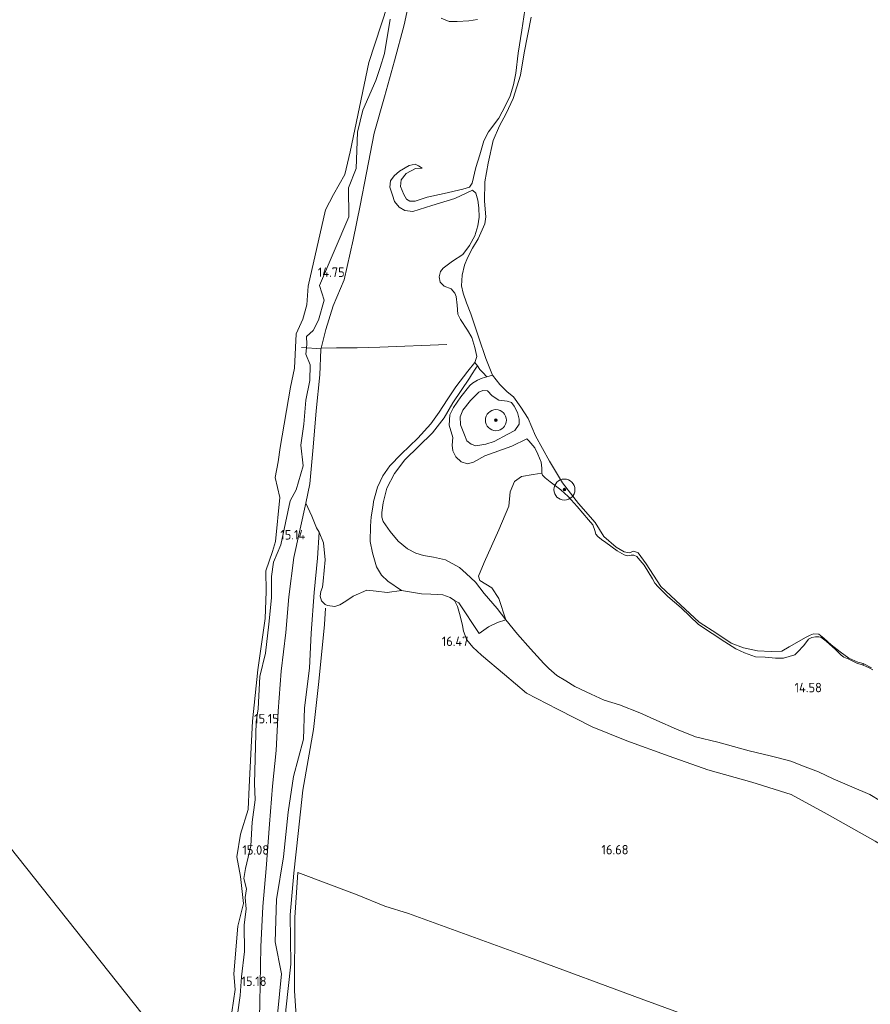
# Model space of a CAD drawing. Extents: x 196936 to 200438, y 361224 to 364196.
# Tile 226 of 256: x 198200 to 198363, y 363610 to 363797. Entities that reach past the tile are written whole.
import ezdxf
from ezdxf.enums import TextEntityAlignment as Align

# ---------------------------------------------------------------- set-up
doc = ezdxf.new("R2010")
doc.units = 0
for name, color, linetype, lineweight in [('B-ME-GR-BOOM-S', 90, 'Continuous', 25), ('B-ME-GR-GRAS-GV', 60, 'Continuous', 13), ('B-ME-GW-GROND_ZAND-GV', 7, 'Continuous', 18), ('B-ME-GW-TALUD_KRUIN-G', 90, 'Continuous', 18), ('B-ME-GW-TALUD_TEEN-G', 90, 'Continuous', 18), ('B-ME-IE-TERREINAFSCHEIDING_KUNSTMATIG_HEKWERK-G', 20, 'IE-TERREINAFSCHEIDING-KUNSTMATIG', 18), ('B-ME-OB-OEVERVOORZIENING-G', 7, 'Continuous', 18), ('B-ME-OG-HOOGTELIJN-G', 7, 'Continuous', 18), ('B-ME-OG-HOOGTEPUNT-S', 7, 'Continuous', 25), ('B-ME-OG-TERREIN_GROEN-GV', 7, 'Continuous', 18), ('B-ME-OG-WATER_POEL-GV', 7, 'Continuous', 18), ('B-ME-OG-WATER_RIVIER-GV', 130, 'Continuous', 18)]:
    doc.layers.add(name, color=color, linetype=linetype, lineweight=lineweight)
doc.styles.add('NLCS-ISO-ANNOTATIVE-T18', font='NLCS-ISO.ttf', dxfattribs={"height": 1.8})
doc.linetypes.add('IE-TERREINAFSCHEIDING-KUNSTMATIG', pattern='A,4,[82,NLCS.SHX,S=0.75,R=90,X=0,Y=0],4,-2', length=10)

# ---------------------------------------------------------------- blocks, each defined once
blk = doc.blocks.new('SAL-HOOGTELABEL-SO')
at = {"color": 0, "linetype": 'ByBlock', "lineweight": -2, "style": 'NLCS-ISO-ANNOTATIVE-T18'}
blk.add_attdef('HOOGTE', text='', height=1.8, dxfattribs=at).set_placement((2.79, 0), align=Align.RIGHT)
blk = doc.blocks.new('SGR-BOOM_01-SO')
at = {"linetype": 'ByBlock', "lineweight": 18}
h = blk.add_hatch(color=0, dxfattribs=at)
h.dxf.hatch_style = 1
edge = h.paths.add_edge_path()
edge.add_arc((0, 0), 0.25, 0, 360)
at = {"color": 0, "linetype": 'ByBlock', "lineweight": 18}
for radius in [2, 0.25]:
    blk.add_circle((0, 0), radius, dxfattribs=at)

msp = doc.modelspace()

# ---------------------------------------------------------------- linework, layer by layer
at = {"layer": 'B-ME-GR-GRAS-GV'}
for points in [[(198275.249, 363803.452, 14.792), (198273.693, 363796.324, 14.92), (198271.895, 363789.446, 14.839), (198269.996, 363782.632, 15.016), (198267.985, 363775.698, 14.918), (198266.523, 363768.18, 14.961), (198265.353, 363761.901, 15.132), (198264.009, 363755.364, 14.985), (198262.318, 363747.791, 14.93), (198260.179, 363742.86, 14.876), (198258.821, 363738.292, 15.045), (198257.9312, 363734.7367, 15.1852), (198257.086, 363734.701, 15.27), (198255.1157, 363734.8482, 15.1956), (198255.182, 363735.544, 15.205), (198255.145, 363736.998, 15.213), (198256.404, 363738.163, 15.167), (198257.411, 363740.071, 15.078), (198258.481, 363743.936, 14.857), (198257.608, 363746.689, 14.809), (198263.202, 363759.778, 15.089), (198263.147, 363765.326, 14.933), (198264.591, 363768.951, 14.943), (198264.686, 363772.412, 14.767), (198264.825, 363775.875, 14.855), (198265.825, 363780.053, 14.974), (198268.356, 363785.761, 14.826), (198269.12, 363788.192, 14.83), (198269.947, 363790.882, 15.258), (198271.029, 363797.409, 15.06)], [(198240.909, 363608.315, 14.214), (198241.526, 363612.627, 14.214), (198241.298, 363615.633, 14.214), (198242.005, 363624.744, 14.214), (198243.138, 363629.032, 14.214), (198242.521, 363634.18, 14.214), (198241.853, 363637.894, 14.214), (198242.575, 363642.236, 14.214), (198244.033, 363646.955, 14.214), (198244.171, 363651.218, 14.214), (198244.847, 363663.739, 14.214), (198245.866, 363673.543, 14.214), (198246.532, 363678.415, 14.214), (198247.225, 363683.286, 14.214), (198247.464, 363688.438, 14.214), (198247.363, 363692.4, 14.214), (198248.619, 363696.044, 14.214), (198249.188, 363697.959, 14.214), (198250.047, 363706.319, 14.214), (198249.148, 363710.123, 14.214), (198249.718, 363713.142, 14.214), (198250.074, 363715.83, 14.214), (198252.086, 363727.357, 14.214), (198252.851, 363730.937, 14.214), (198253.171, 363737.489, 14.214), (198254.403, 363740.295, 14.214), (198255.21, 363743.023, 14.214), (198255.43, 363746.587, 14.214), (198258.762, 363761.109, 14.214), (198260.238, 363764.056, 14.214), (198262.393, 363767.848, 14.214), (198263.425, 363772.125, 14.214), (198266.979, 363789.129, 14.214), (198270.52, 363799.986, 14.214)], [(198271.029, 363797.409, 15.06), (198269.947, 363790.882, 15.258), (198269.12, 363788.192, 14.83), (198268.356, 363785.761, 14.826), (198265.825, 363780.053, 14.974), (198264.825, 363775.875, 14.855), (198264.686, 363772.412, 14.767), (198264.591, 363768.951, 14.943), (198263.147, 363765.326, 14.933), (198263.202, 363759.778, 15.089), (198257.608, 363746.689, 14.809), (198258.481, 363743.936, 14.857), (198257.411, 363740.071, 15.078), (198256.404, 363738.163, 15.167), (198255.145, 363736.998, 15.213), (198255.182, 363735.544, 15.205), (198255.1157, 363734.8482, 15.1956), (198254.999, 363733.624, 15.179), (198255.802, 363731.593, 15.284), (198255.766, 363728.592, 15.111), (198255.02, 363724.84, 15.06), (198254.622, 363720.296, 15.186), (198254.047, 363716.319, 15.216), (198254.502, 363712.373, 15.232), (198253.153, 363707.794, 15.277), (198252.029, 363705.683, 15.248), (198250.203, 363697.298, 15.001), (198248.839, 363694.028, 14.806), (198248.435, 363691.307, 14.853), (198248.453, 363687.22, 14.914), (198247.964, 363682.204, 14.933), (198247.278, 363676.694, 14.923), (198246.247, 363672.232, 14.911), (198245.903, 363666.117, 14.909), (198245.531, 363663.633, 14.921), (198245.223, 363651.869, 15.124), (198245.343, 363648.784, 15.151), (198244.746, 363644.523, 14.998), (198244.526, 363639.981, 15.135), (198243.466, 363635.717, 15.038), (198243.185, 363633.778, 15.091), (198243.716, 363631.842, 15.16), (198243.453, 363630.19, 15.097), (198243.649, 363628.027, 15.186), (198243.237, 363624.898, 15.105), (198243.33, 363619.875, 15.078), (198242.724, 363615.069, 14.897), (198242.489, 363611.486, 14.798), (198241.997, 363607.9, 14.683)], [(198241.997, 363607.9, 14.683), (198242.489, 363611.486, 14.798), (198242.724, 363615.069, 14.897), (198243.33, 363619.875, 15.078), (198243.237, 363624.898, 15.105), (198243.649, 363628.027, 15.186), (198243.453, 363630.19, 15.097), (198243.716, 363631.842, 15.16), (198243.185, 363633.778, 15.091), (198243.466, 363635.717, 15.038), (198244.526, 363639.981, 15.135), (198244.746, 363644.523, 14.998), (198245.343, 363648.784, 15.151), (198245.223, 363651.869, 15.124), (198245.531, 363663.633, 14.921), (198245.903, 363666.117, 14.909), (198246.247, 363672.232, 14.911), (198247.278, 363676.694, 14.923), (198247.964, 363682.204, 14.933), (198248.453, 363687.22, 14.914), (198248.435, 363691.307, 14.853), (198248.839, 363694.028, 14.806), (198250.203, 363697.298, 15.001), (198252.029, 363705.683, 15.248), (198253.153, 363707.794, 15.277), (198254.502, 363712.373, 15.232), (198254.047, 363716.319, 15.216), (198254.622, 363720.296, 15.186), (198255.02, 363724.84, 15.06), (198255.766, 363728.592, 15.111), (198255.802, 363731.593, 15.284), (198254.999, 363733.624, 15.179), (198255.1157, 363734.8482, 15.1956), (198257.086, 363734.701, 15.27), (198257.9312, 363734.7367, 15.1852), (198257.869, 363734.488, 15.195), (198257.642, 363729.667, 15.196), (198256.974, 363722.858, 15.081), (198256.37, 363715.932, 15.159), (198255.784, 363708.917, 15.21), (198254.9788, 363705.2749, 15.23), (198252.686, 363694.905, 15.287), (198251.775, 363687.451, 15.303), (198251.151, 363680.601, 15.343), (198250.296, 363673.24, 15.417), (198249.742, 363665.683, 15.472), (198249.333, 363658.16, 15.591), (198248.667, 363651.393, 15.62), (198248.065, 363644.167, 15.615), (198247.43, 363635.722, 15.657), (198246.828, 363628.457, 15.634), (198246.42, 363620.791, 15.609), (198246.226, 363610.142, 15.62), (198246.048, 363601.874, 15.609)], [(198364.559, 363648.485, 15.018), (198362.428, 363649.765, 14.992), (198358.998, 363651.27, 14.992), (198355.424, 363652.792, 14.992), (198352.631, 363654.075, 14.936), (198350.094, 363655.035, 14.93), (198347.389, 363656.124, 14.879), (198344.746, 363656.801, 14.837), (198343.465, 363657.172, 14.863), (198339.451, 363658.083, 14.837), (198333.505, 363659.773, 14.868), (198329.241, 363660.75, 14.879), (198325.585, 363662.209, 14.868), (198321.842, 363663.861, 14.848), (198318.631, 363665.341, 14.91), (198314.725, 363666.865, 14.967), (198311.849, 363667.753, 14.951), (198309.33, 363668.858, 14.92), (198306.263, 363670.32, 14.946), (198304.551, 363671.404, 14.946), (198302.829, 363672.415, 14.894), (198301.296, 363673.772, 14.894), (198300.341, 363674.73, 14.899), (198297.759, 363677.497, 14.77), (198295.289, 363680.288, 14.806), (198293.11, 363683.045, 14.863), (198291.737, 363687.132, 14.925), (198290.416, 363689.138, 14.79), (198288.133, 363690.516, 14.967), (198287.862, 363691.363, 15.009), (198288.982, 363693.972, 14.801), (198291.781, 363700.163, 14.863), (198293.644, 363704.685, 14.853), (198293.887, 363707.397, 14.873), (198294.711, 363709.375, 14.946), (198296.082, 363710.326, 14.915), (198298.278, 363710.735, 14.78), (198299.936, 363710.954, 14.616), (198300.079, 363710.606, 14.606), (198300.568, 363710.07, 14.626), (198301.549, 363709.33, 14.59), (198303.541, 363707.809, 14.59), (198304.938, 363706.542, 14.523), (198306.662, 363704.611, 14.513), (198308.866, 363702.072, 14.399), (198309.635, 363701.099, 14.471), (198310.025, 363700.023, 14.461), (198310.238, 363699.336, 14.43), (198310.591, 363698.89, 14.414), (198311.338, 363698.361, 14.42), (198312.118, 363697.791, 14.42), (198314.32, 363696.172, 14.43), (198315.663, 363695.39, 14.425), (198316.235, 363695.249, 14.425), (198316.987, 363695.382, 14.425), (198317.463, 363695.363, 14.445), (198318.018, 363695.077, 14.445), (198318.274, 363694.753, 14.44), (198319.445, 363693.438, 14.43), (198321.019, 363690.863, 14.43), (198321.507, 363689.996, 14.414), (198322.124, 363689.299, 14.42), (198323.969, 363687.464, 14.425), (198326.515, 363685.326, 14.487), (198329.822, 363682.143, 14.409), (198332.378, 363680.409, 14.43), (198334.806, 363678.837, 14.492), (198336.897, 363677.525, 14.461), (198338.571, 363676.74, 14.44), (198340.657, 363676.018, 14.394), (198342.521, 363675.91, 14.42), (198344.489, 363675.753, 14.43), (198345.958, 363675.729, 14.466), (198348.133, 363676.394, 14.476), (198348.668, 363676.883, 14.476), (198349.886, 363678.175, 14.456), (198350.725, 363679.365, 14.456), (198351.388, 363679.692, 14.456), (198352.099, 363679.792, 14.425), (198352.729, 363679.829, 14.425), (198353.083, 363679.714, 14.435), (198354.136, 363678.965, 14.425), (198355.903, 363677.397, 14.44), (198356.954, 363676.318, 14.492), (198357.5, 363675.959, 14.487), (198358.41, 363675.558, 14.507), (198359.939, 363674.791, 14.544), (198361.179, 363674.388, 14.549), (198362.298, 363673.889, 14.58), (198362.99, 363673.514, 14.611)], [(198246.048, 363601.874, 15.609), (198246.226, 363610.142, 15.62), (198246.42, 363620.791, 15.609), (198246.828, 363628.457, 15.634), (198247.43, 363635.722, 15.657), (198248.065, 363644.167, 15.615), (198248.667, 363651.393, 15.62), (198249.333, 363658.16, 15.591), (198249.742, 363665.683, 15.472), (198250.296, 363673.24, 15.417), (198251.151, 363680.601, 15.343), (198251.775, 363687.451, 15.303), (198252.686, 363694.905, 15.287), (198254.9788, 363705.2749, 15.23), (198256.102, 363702.807, 15.604), (198256.992, 363700.541, 15.81), (198257.53, 363699.761, 15.937), (198257.223, 363694.777, 16.171), (198256.564, 363688.237, 16.176), (198256, 363680.535, 16.123), (198255.704, 363673.813, 16.221), (198254.76, 363666.265, 16.261), (198254.539, 363660.313, 16.334), (198252.651, 363653.226, 16.234), (198251.604, 363646.428, 16.216), (198250.717, 363637.933, 16.147), (198249.389, 363629.766, 16.05), (198249.152, 363621.744, 16.085), (198250.341, 363615.64, 16.321), (198249.61, 363607.921, 16.204)], [(198249.61, 363607.921, 16.204), (198250.341, 363615.64, 16.321), (198249.152, 363621.744, 16.085), (198249.389, 363629.766, 16.05), (198250.717, 363637.933, 16.147), (198251.604, 363646.428, 16.216), (198252.651, 363653.226, 16.234), (198254.539, 363660.313, 16.334), (198254.76, 363666.265, 16.261), (198255.704, 363673.813, 16.221), (198256, 363680.535, 16.123), (198256.564, 363688.237, 16.176), (198257.223, 363694.777, 16.171), (198257.53, 363699.761, 15.937), (198258.365, 363697.714, 16.034), (198258.654, 363694.495, 16.075), (198258.321, 363690.386, 16.096), (198258.152, 363689.258, 16.101), (198257.871, 363688.439, 16.101), (198257.728, 363687.53, 16.101), (198257.958, 363686.651, 16.101), (198258.653, 363685.94, 16.101), (198259.109, 363685.781, 16.101), (198260.535, 363685.571, 16.101), (198261.464, 363685.907, 16.101), (198262.621, 363686.623, 16.101), (198264.024, 363687.533, 16.101), (198266.639, 363688.671, 16.268), (198268.36, 363688.507, 16.247), (198270.512, 363688.218, 16.237), (198273.2, 363688.651, 16.207), (198277.021, 363687.982, 16.119), (198278.821, 363687.956, 16.083), (198280.063, 363687.884, 16.042), (198281.12, 363687.797, 16.026), (198282.497, 363687.305, 15.974), (198283.308, 363686.695, 16), (198283.874, 363685.562, 16), (198284.405, 363683.807, 16.16), (198284.813, 363681.957, 16.305), (198285.017, 363680.866, 16.388), (198285.637, 363679.249, 16.414), (198286.831, 363677.821, 16.501), (198288.481, 363676.334, 16.493), (198292.816, 363672.635, 16.502), (198297.015, 363669.098, 16.73), (198302.918, 363666.05, 16.655), (198309.527, 363662.692, 16.685), (198316.149, 363660.02, 16.64), (198324.231, 363657.06, 16.616), (198331.571, 363654.482, 16.667), (198339.935, 363652.147, 16.475), (198347.423, 363649.771, 16.574), (198354.289, 363646.072, 16.517), (198363.439, 363640.909, 16.646)], [(198363.439, 363640.909, 16.646), (198354.289, 363646.072, 16.517), (198347.423, 363649.771, 16.574), (198339.935, 363652.147, 16.475), (198331.571, 363654.482, 16.667), (198324.231, 363657.06, 16.616), (198316.149, 363660.02, 16.64), (198309.527, 363662.692, 16.685), (198302.918, 363666.05, 16.655), (198297.015, 363669.098, 16.73), (198292.816, 363672.635, 16.502), (198288.481, 363676.334, 16.493), (198286.831, 363677.821, 16.501), (198285.637, 363679.249, 16.414), (198285.017, 363680.866, 16.388), (198284.813, 363681.957, 16.305), (198284.405, 363683.807, 16.16), (198283.874, 363685.562, 16), (198283.308, 363686.695, 16), (198284.151, 363686.3, 15.74), (198287.983, 363680.444, 15.688), (198289.762, 363681.717, 15.23), (198291.489, 363682.552, 15.012), (198293.11, 363683.045, 14.863), (198295.289, 363680.288, 14.806), (198297.759, 363677.497, 14.77), (198300.341, 363674.73, 14.899), (198301.296, 363673.772, 14.894), (198302.829, 363672.415, 14.894), (198304.551, 363671.404, 14.946), (198306.263, 363670.32, 14.946), (198309.33, 363668.858, 14.92), (198311.849, 363667.753, 14.951), (198314.725, 363666.865, 14.967), (198318.631, 363665.341, 14.91), (198321.842, 363663.861, 14.848), (198325.585, 363662.209, 14.868), (198329.241, 363660.75, 14.879), (198333.505, 363659.773, 14.868), (198339.451, 363658.083, 14.837), (198343.465, 363657.172, 14.863), (198344.746, 363656.801, 14.837), (198347.389, 363656.124, 14.879), (198350.094, 363655.035, 14.93), (198352.631, 363654.075, 14.936), (198355.424, 363652.792, 14.992), (198358.998, 363651.27, 14.992), (198362.428, 363649.765, 14.992), (198364.559, 363648.485, 15.018)], [(198253.726, 363599.1, 16.54), (198252.804, 363612.433, 16.584), (198252.918, 363626.36, 16.555), (198253.478, 363634.962, 16.411), (198264.745, 363630.696, 16.486), (198270.019, 363628.534, 16.594), (198274.519, 363627.106, 16.681), (198282.919, 363624.055, 16.762), (198297.577, 363618.78, 16.881), (198318.844, 363610.869, 17.016), (198335.023, 363604.966, 17.076)], [(198335.023, 363604.966, 17.076), (198318.844, 363610.869, 17.016), (198297.577, 363618.78, 16.881), (198282.919, 363624.055, 16.762), (198274.519, 363627.106, 16.681), (198270.019, 363628.534, 16.594), (198264.745, 363630.696, 16.486), (198253.478, 363634.962, 16.411), (198252.918, 363626.36, 16.555), (198252.804, 363612.433, 16.584), (198253.726, 363599.1, 16.54)]]:
    msp.add_polyline3d(points, dxfattribs=at)
for points in [[(198291.953, 363727.873, 14.4), (198293.332, 363726.477, 14.4), (198294.528, 363725.488, 14.4), (198295.921, 363723.551, 14.4), (198297.364, 363721.376, 14.4), (198298.749, 363718.051, 14.4), (198301.428, 363713.263, 14.4), (198303.875, 363709.119, 14.4), (198306.966, 363705.208, 14.4), (198310.092, 363701.602, 14.4), (198311.786, 363698.935, 14.4), (198314.092, 363696.891, 14.4), (198315.61, 363696.019, 14.4), (198316.591, 363695.827, 14.4), (198317.472, 363696.11, 14.4), (198318.283, 363695.783, 14.4), (198319.81, 363693.676, 14.4), (198322.628, 363689.411, 14.4), (198326.381, 363685.886, 14.4), (198329.933, 363682.616, 14.4), (198333.305, 363680.447, 14.4), (198336.019, 363678.586, 14.4), (198338.383, 363677.692, 14.4), (198341.019, 363677.152, 14.4), (198343.625, 363677.001, 14.4), (198345.639, 363677.074, 14.4), (198347.049, 363677.912, 14.4), (198350.275, 363679.772, 14.4), (198351.09, 363680.139, 14.4), (198351.734, 363680.372, 14.4), (198352.732, 363680.333, 14.4), (198353.641, 363679.532, 14.4), (198355.039, 363678.288, 14.4), (198356.808, 363676.924, 14.4), (198358.442, 363675.73, 14.4), (198360.13, 363674.992, 14.4), (198361.178, 363674.715, 14.4), (198361.179, 363674.388, 14.549), (198359.939, 363674.791, 14.544), (198358.41, 363675.558, 14.507), (198357.5, 363675.959, 14.487), (198356.954, 363676.318, 14.492), (198355.903, 363677.397, 14.44), (198354.136, 363678.965, 14.425), (198353.083, 363679.714, 14.435), (198352.729, 363679.829, 14.425), (198352.099, 363679.792, 14.425), (198351.388, 363679.692, 14.456), (198350.725, 363679.365, 14.456), (198349.886, 363678.175, 14.456), (198348.668, 363676.883, 14.476), (198348.133, 363676.394, 14.476), (198345.958, 363675.729, 14.466), (198344.489, 363675.753, 14.43), (198342.521, 363675.91, 14.42), (198340.657, 363676.018, 14.394), (198338.571, 363676.74, 14.44), (198336.897, 363677.525, 14.461), (198334.806, 363678.837, 14.492), (198332.378, 363680.409, 14.43), (198329.822, 363682.143, 14.409), (198326.515, 363685.326, 14.487), (198323.969, 363687.464, 14.425), (198322.124, 363689.299, 14.42), (198321.507, 363689.996, 14.414), (198321.019, 363690.863, 14.43), (198319.445, 363693.438, 14.43), (198318.274, 363694.753, 14.44), (198318.018, 363695.077, 14.445), (198317.463, 363695.363, 14.445), (198316.987, 363695.382, 14.425), (198316.235, 363695.249, 14.425), (198315.663, 363695.39, 14.425), (198314.32, 363696.172, 14.43), (198312.118, 363697.791, 14.42), (198311.338, 363698.361, 14.42), (198310.591, 363698.89, 14.414), (198310.238, 363699.336, 14.43), (198310.025, 363700.023, 14.461), (198309.635, 363701.099, 14.471), (198308.866, 363702.072, 14.399), (198306.662, 363704.611, 14.513), (198304.938, 363706.542, 14.523), (198303.541, 363707.809, 14.59), (198301.549, 363709.33, 14.59), (198300.568, 363710.07, 14.626), (198300.079, 363710.606, 14.606), (198299.936, 363710.954, 14.616), (198299.974, 363711.906, 14.492), (198299.852, 363713.061, 14.497), (198299.182, 363714.574, 14.518), (198298.593, 363715.82, 14.513), (198297.495, 363717.126, 14.554), (198297.061, 363717.508, 14.585), (198294.212, 363716.113, 14.734), (198289.069, 363714.287, 14.755), (198286.94, 363713.065, 14.75), (198285.8, 363712.757, 14.745), (198284.592, 363713.119, 14.709), (198283.565, 363714.085, 14.703), (198282.998, 363715.219, 14.667), (198282.867, 363716.301, 14.75), (198282.965, 363717.761, 14.734), (198282.317, 363720.081, 14.693), (198282.401, 363722.057, 14.636), (198283.152, 363723.441, 14.6), (198284.536, 363725.523, 14.497), (198286.219, 363727.643, 14.492), (198286.713, 363728.078, 14.496), (198287.669, 363728.702, 14.486), (198288.559, 363729.076, 14.486), (198289.5, 363729.301, 14.466), (198290.542, 363729.658, 14.4)], [(198286.46, 363716.506, 15.432), (198287.378, 363716.177, 15.375), (198289.292, 363716.505, 15.349), (198290.893, 363716.98, 15.308), (198293.483, 363718.369, 15.277), (198294.779, 363719.063, 15.22), (198295.625, 363720.325, 15.168), (198295.623, 363721.245, 15.256), (198295.332, 363722.53, 15.272), (198294.701, 363723.744, 15.277), (198294.157, 363724.433, 15.256), (198293.375, 363724.672, 15.267), (198291.778, 363724.859, 15.318), (198290.516, 363725.705, 15.38), (198289.594, 363726.623, 15.36), (198288.723, 363726.725, 15.287), (198287.946, 363726.374, 15.236), (198286.331, 363724.834, 15.308), (198284.9, 363722.979, 15.267), (198284.384, 363721.715, 15.236), (198284.464, 363720.197, 15.261), (198285.195, 363718.272, 15.334), (198285.648, 363717.116, 15.422)], [(198289.292, 363716.505, 15.349), (198287.378, 363716.177, 15.375), (198286.46, 363716.506, 15.432), (198285.648, 363717.116, 15.422), (198285.195, 363718.272, 15.334), (198284.464, 363720.197, 15.261), (198284.384, 363721.715, 15.236), (198284.9, 363722.979, 15.267), (198286.331, 363724.834, 15.308), (198287.946, 363726.374, 15.236), (198288.723, 363726.725, 15.287), (198289.594, 363726.623, 15.36), (198290.516, 363725.705, 15.38), (198291.778, 363724.859, 15.318), (198293.375, 363724.672, 15.267), (198294.157, 363724.433, 15.256), (198294.701, 363723.744, 15.277), (198295.332, 363722.53, 15.272), (198295.623, 363721.245, 15.256), (198295.625, 363720.325, 15.168), (198294.779, 363719.063, 15.22), (198293.483, 363718.369, 15.277), (198290.893, 363716.98, 15.308)]]:
    msp.add_polyline3d(points, close=True, dxfattribs=at)
at = {"layer": 'B-ME-GW-GROND_ZAND-GV'}
for points in [[(198296.904, 363800.369, 14.704), (198296.132, 363795.346, 14.75), (198295.468, 363790.936, 14.704), (198294.986, 363787.13, 14.735), (198294.577, 363784.897, 14.729), (198293.927, 363782.803, 14.688), (198293.053, 363780.992, 14.642), (198291.74, 363778.571, 14.698), (198289.812, 363775.927, 14.719), (198288.882, 363774.27, 14.766), (198288.164, 363771.596, 14.797), (198287.367, 363769.187, 14.822), (198286.688, 363766.214, 14.848), (198286.191, 363765.426, 14.946), (198284.93, 363765.022, 15.008), (198281.342, 363764.228, 15.22), (198278.094, 363763.504, 15.437), (198275.798, 363762.743, 15.665), (198274.805, 363762.749, 15.711), (198274.154, 363763.156, 15.706), (198273.667, 363764.023, 15.758), (198273.038, 363765.568, 15.706), (198273.151, 363766.842, 15.649), (198274.134, 363768.014, 15.685), (198275.867, 363768.989, 15.618), (198277.126, 363769.062, 15.561), (198276.443, 363769.51, 15.396), (198275.815, 363769.804, 15.297), (198274.684, 363769.569, 15.199), (198272.83, 363768.498, 15.179), (198271.799, 363767.552, 15.142), (198271.1, 363766.604, 15.091), (198270.996, 363765.402, 15.096), (198271.519, 363763.906, 15.148), (198271.892, 363762.685, 15.106), (198272.757, 363761.591, 15.06), (198273.826, 363760.987, 14.951), (198275.35, 363760.809, 14.838), (198279.013, 363761.925, 14.745), (198283.403, 363763.287, 14.817), (198286.712, 363764.85, 14.843), (198287.346, 363764.298, 14.874), (198287.742, 363762.964, 14.848), (198287.935, 363761.47, 14.667), (198287.989, 363759.734, 14.559), (198287.753, 363758.033, 14.559), (198287.169, 363756.188, 14.621), (198286.142, 363754.322, 14.698), (198284.873, 363752.595, 14.833), (198282.92, 363751.315, 14.864), (198281.145, 363749.978, 14.9), (198280.665, 363749.335, 14.853), (198280.401, 363748.336, 14.827), (198280.613, 363747.318, 14.822), (198281.375, 363746.603, 14.796), (198282.671, 363746.047, 14.848), (198283.353, 363745.268, 14.786), (198283.607, 363744.613, 14.688), (198283.815, 363742.933, 14.569), (198283.95, 363741.262, 14.636), (198284.453, 363740.21, 14.688), (198285.796, 363738.177, 14.703), (198286.628, 363736.792, 14.616), (198287.181, 363734.925, 14.569), (198287.567, 363733.187, 14.59), (198287.213, 363732.051, 14.667), (198285.88, 363730.405, 14.724), (198283.578, 363727.4, 14.89), (198281.926, 363724.909, 15.024), (198280.403, 363722.585, 15.024), (198278.816, 363720.343, 15.055), (198276.331, 363717.655, 15.034), (198273.141, 363714.607, 15.2), (198271.006, 363712.392, 15.231), (198269.639, 363710.455, 15.293), (198268.65, 363708.29, 15.375), (198267.891, 363705.583, 15.448), (198267.825, 363704.85, 15.452), (198267.457, 363702.649, 15.514), (198267.285, 363700.866, 15.571), (198267.235, 363697.929, 15.669), (198267.683, 363695.779, 15.793), (198268.442, 363693.152, 15.938), (198269.434, 363691.564, 16.062), (198270.589, 363690.436, 16.103), (198273.2, 363688.651, 16.207), (198270.512, 363688.218, 16.237), (198268.36, 363688.507, 16.247), (198266.639, 363688.671, 16.268), (198264.024, 363687.533, 16.101), (198262.621, 363686.623, 16.101), (198261.464, 363685.907, 16.101), (198260.535, 363685.571, 16.101), (198259.109, 363685.781, 16.101), (198258.653, 363685.94, 16.101), (198257.958, 363686.651, 16.101), (198257.728, 363687.53, 16.101), (198257.871, 363688.439, 16.101), (198258.152, 363689.258, 16.101), (198258.321, 363690.386, 16.096), (198258.654, 363694.495, 16.075), (198258.365, 363697.714, 16.034), (198257.53, 363699.761, 15.937), (198256.992, 363700.541, 15.81), (198256.102, 363702.807, 15.604), (198254.9788, 363705.2749, 15.23), (198255.784, 363708.917, 15.21), (198256.37, 363715.932, 15.159), (198256.974, 363722.858, 15.081), (198257.642, 363729.667, 15.196), (198257.869, 363734.488, 15.195), (198257.9312, 363734.7367, 15.1852), (198258.821, 363738.292, 15.045), (198260.179, 363742.86, 14.876), (198262.318, 363747.791, 14.93), (198264.009, 363755.364, 14.985), (198265.353, 363761.901, 15.132), (198266.523, 363768.18, 14.961), (198267.985, 363775.698, 14.918), (198269.996, 363782.632, 15.016), (198271.895, 363789.446, 14.839), (198273.693, 363796.324, 14.92), (198275.249, 363803.452, 14.792)], [(198297.899, 363797.81, 14.4), (198296.584, 363790.975, 14.4), (198295.865, 363786.718, 14.4), (198294.499, 363782.28, 14.4), (198293.175, 363779.455, 14.4), (198291.87, 363777.107, 14.4), (198290.7, 363774.338, 14.4), (198289.714, 363770.002, 14.4), (198289.112, 363766.43, 14.4), (198289.05, 363762.759, 14.4), (198289.29, 363759.788, 14.4), (198289.097, 363758.449, 14.4), (198287.846, 363755.616, 14.4), (198286.754, 363753.831, 14.4), (198285.799, 363751.957, 14.4), (198285.193, 363750.556, 14.4), (198284.755, 363748.694, 14.4), (198284.621, 363746.613, 14.4), (198284.936, 363745.215, 14.4), (198285.603, 363743.372, 14.4), (198286.43, 363741.325, 14.4), (198287.977, 363736.747, 14.4), (198289.291, 363732.813, 14.4), (198290.542, 363729.658, 14.4), (198289.5, 363729.301, 14.466), (198288.714, 363730.129, 14.523), (198288.12, 363730.714, 14.517), (198287.721, 363731.386, 14.559), (198287.213, 363732.051, 14.667), (198287.567, 363733.187, 14.59), (198287.181, 363734.925, 14.569), (198286.628, 363736.792, 14.616), (198285.796, 363738.177, 14.703), (198284.453, 363740.21, 14.688), (198283.95, 363741.262, 14.636), (198283.815, 363742.933, 14.569), (198283.607, 363744.613, 14.688), (198283.353, 363745.268, 14.786), (198282.671, 363746.047, 14.848), (198281.375, 363746.603, 14.796), (198280.613, 363747.318, 14.822), (198280.401, 363748.336, 14.827), (198280.665, 363749.335, 14.853), (198281.145, 363749.978, 14.9), (198282.92, 363751.315, 14.864), (198284.873, 363752.595, 14.833), (198286.142, 363754.322, 14.698), (198287.169, 363756.188, 14.621), (198287.753, 363758.033, 14.559), (198287.989, 363759.734, 14.559), (198287.935, 363761.47, 14.667), (198287.742, 363762.964, 14.848), (198287.346, 363764.298, 14.874), (198286.712, 363764.85, 14.843), (198283.403, 363763.287, 14.817), (198279.013, 363761.925, 14.745), (198275.35, 363760.809, 14.838), (198273.826, 363760.987, 14.951), (198272.757, 363761.591, 15.06), (198271.892, 363762.685, 15.106), (198271.519, 363763.906, 15.148), (198270.996, 363765.402, 15.096), (198271.1, 363766.604, 15.091), (198271.799, 363767.552, 15.142), (198272.83, 363768.498, 15.179), (198274.684, 363769.569, 15.199), (198275.815, 363769.804, 15.297), (198276.443, 363769.51, 15.396), (198277.126, 363769.062, 15.561), (198275.867, 363768.989, 15.618), (198274.134, 363768.014, 15.685), (198273.151, 363766.842, 15.649), (198273.038, 363765.568, 15.706), (198273.667, 363764.023, 15.758), (198274.154, 363763.156, 15.706), (198274.805, 363762.749, 15.711), (198275.798, 363762.743, 15.665), (198278.094, 363763.504, 15.437), (198281.342, 363764.228, 15.22), (198284.93, 363765.022, 15.008), (198286.191, 363765.426, 14.946), (198286.688, 363766.214, 14.848), (198287.367, 363769.187, 14.822), (198288.164, 363771.596, 14.797), (198288.882, 363774.27, 14.766), (198289.812, 363775.927, 14.719), (198291.74, 363778.571, 14.698), (198293.053, 363780.992, 14.642), (198293.927, 363782.803, 14.688), (198294.577, 363784.897, 14.729), (198294.986, 363787.13, 14.735), (198295.468, 363790.936, 14.704), (198296.132, 363795.346, 14.75), (198296.904, 363800.369, 14.704)], [(198287.686, 363797.366, 15.179), (198286.038, 363797.117, 15.261), (198283.81, 363796.937, 15.277), (198282.269, 363796.97, 15.349), (198280.796, 363797.584, 15.339)], [(198280.796, 363797.584, 15.339), (198282.269, 363796.97, 15.349), (198283.81, 363796.937, 15.277), (198286.038, 363797.117, 15.261), (198287.686, 363797.366, 15.179)]]:
    msp.add_polyline3d(points, dxfattribs=at)
for points in [[(198289.762, 363681.717, 15.23), (198287.983, 363680.444, 15.688), (198284.151, 363686.3, 15.74), (198283.308, 363686.695, 16), (198282.497, 363687.305, 15.974), (198281.12, 363687.797, 16.026), (198280.063, 363687.884, 16.042), (198278.821, 363687.956, 16.083), (198277.021, 363687.982, 16.119), (198273.2, 363688.651, 16.207), (198270.589, 363690.436, 16.103), (198269.434, 363691.564, 16.062), (198268.442, 363693.152, 15.938), (198267.683, 363695.779, 15.793), (198267.235, 363697.929, 15.669), (198267.285, 363700.866, 15.571), (198267.457, 363702.649, 15.514), (198267.825, 363704.85, 15.452), (198267.891, 363705.583, 15.448), (198268.65, 363708.29, 15.375), (198269.639, 363710.455, 15.293), (198271.006, 363712.392, 15.231), (198273.141, 363714.607, 15.2), (198276.331, 363717.655, 15.034), (198278.816, 363720.343, 15.055), (198280.403, 363722.585, 15.024), (198281.926, 363724.909, 15.024), (198283.578, 363727.4, 14.89), (198285.88, 363730.405, 14.724), (198287.213, 363732.051, 14.667), (198287.721, 363731.386, 14.559), (198287.37, 363730.931, 14.554), (198286.523, 363729.669, 14.565), (198286.156, 363729.05, 14.575), (198282.963, 363724.346, 14.714), (198281.34, 363721.482, 14.683), (198279.097, 363718.655, 14.683), (198273.821, 363713.497, 14.709), (198271.901, 363710.926, 14.822), (198270.392, 363708.087, 14.926), (198269.738, 363705.33, 15.096), (198269.473, 363703.477, 15.14), (198269.442, 363702.597, 15.202), (198269.752, 363701.788, 15.197), (198271.072, 363699.868, 15.186), (198272.587, 363698.035, 15.186), (198274.361, 363696.539, 15.181), (198275.922, 363695.731, 15.171), (198277.413, 363695.262, 15.13), (198279.332, 363695.001, 15.114), (198281.604, 363694.436, 15.075), (198284.235, 363693.024, 15.08), (198285.535, 363691.878, 15.101), (198287.325, 363690.197, 15.029), (198288.951, 363688.057, 14.941), (198291.453, 363685.225, 14.884), (198293.11, 363683.045, 14.863), (198291.489, 363682.552, 15.012)], [(198284.592, 363713.119, 14.709), (198285.8, 363712.757, 14.745), (198286.94, 363713.065, 14.75), (198289.069, 363714.287, 14.755), (198294.212, 363716.113, 14.734), (198297.061, 363717.508, 14.585), (198297.495, 363717.126, 14.554), (198298.593, 363715.82, 14.513), (198299.182, 363714.574, 14.518), (198299.852, 363713.061, 14.497), (198299.974, 363711.906, 14.492), (198299.936, 363710.954, 14.616), (198298.278, 363710.735, 14.78), (198296.082, 363710.326, 14.915), (198294.711, 363709.375, 14.946), (198293.887, 363707.397, 14.873), (198293.644, 363704.685, 14.853), (198291.781, 363700.163, 14.863), (198288.982, 363693.972, 14.801), (198287.862, 363691.363, 15.009), (198288.133, 363690.516, 14.967), (198290.416, 363689.138, 14.79), (198291.737, 363687.132, 14.925), (198293.11, 363683.045, 14.863), (198291.453, 363685.225, 14.884), (198288.951, 363688.057, 14.941), (198287.325, 363690.197, 15.029), (198285.535, 363691.878, 15.101), (198284.235, 363693.024, 15.08), (198281.604, 363694.436, 15.075), (198279.332, 363695.001, 15.114), (198277.413, 363695.262, 15.13), (198275.922, 363695.731, 15.171), (198274.361, 363696.539, 15.181), (198272.587, 363698.035, 15.186), (198271.072, 363699.868, 15.186), (198269.752, 363701.788, 15.197), (198269.442, 363702.597, 15.202), (198269.473, 363703.477, 15.14), (198269.738, 363705.33, 15.096), (198270.392, 363708.087, 14.926), (198271.901, 363710.926, 14.822), (198273.821, 363713.497, 14.709), (198279.097, 363718.655, 14.683), (198281.34, 363721.482, 14.683), (198282.963, 363724.346, 14.714), (198286.156, 363729.05, 14.575), (198286.523, 363729.669, 14.565), (198287.37, 363730.931, 14.554), (198287.721, 363731.386, 14.559), (198288.12, 363730.714, 14.517), (198288.714, 363730.129, 14.523), (198289.5, 363729.301, 14.466), (198288.559, 363729.076, 14.486), (198287.669, 363728.702, 14.486), (198286.713, 363728.078, 14.496), (198286.219, 363727.643, 14.492), (198284.536, 363725.523, 14.497), (198283.152, 363723.441, 14.6), (198282.401, 363722.057, 14.636), (198282.317, 363720.081, 14.693), (198282.965, 363717.761, 14.734), (198282.867, 363716.301, 14.75), (198282.998, 363715.219, 14.667), (198283.565, 363714.085, 14.703)]]:
    msp.add_polyline3d(points, close=True, dxfattribs=at)
at = {"layer": 'B-ME-GW-TALUD_KRUIN-G'}
for points in [[(198271.029, 363797.409, 15.06), (198269.947, 363790.882, 15.258), (198269.12, 363788.192, 14.83), (198268.356, 363785.761, 14.826), (198265.825, 363780.053, 14.974), (198264.825, 363775.875, 14.855), (198264.686, 363772.412, 14.767), (198264.591, 363768.951, 14.943), (198263.147, 363765.326, 14.933), (198263.202, 363759.778, 15.089), (198257.608, 363746.689, 14.809), (198258.481, 363743.936, 14.857), (198257.411, 363740.071, 15.078), (198256.404, 363738.163, 15.167), (198255.145, 363736.998, 15.213), (198255.182, 363735.544, 15.205), (198255.1157, 363734.8482, 15.1956), (198254.999, 363733.624, 15.179), (198255.802, 363731.593, 15.284), (198255.766, 363728.592, 15.111), (198255.02, 363724.84, 15.06), (198254.622, 363720.296, 15.186), (198254.047, 363716.319, 15.216), (198254.502, 363712.373, 15.232), (198253.153, 363707.794, 15.277), (198252.029, 363705.683, 15.248), (198250.203, 363697.298, 15.001), (198248.839, 363694.028, 14.806), (198248.435, 363691.307, 14.853), (198248.453, 363687.22, 14.914), (198247.964, 363682.204, 14.933), (198247.278, 363676.694, 14.923), (198246.247, 363672.232, 14.911), (198245.903, 363666.117, 14.909), (198245.531, 363663.633, 14.921), (198245.223, 363651.869, 15.124), (198245.343, 363648.784, 15.151), (198244.746, 363644.523, 14.998), (198244.526, 363639.981, 15.135), (198243.466, 363635.717, 15.038), (198243.185, 363633.778, 15.091), (198243.716, 363631.842, 15.16), (198243.453, 363630.19, 15.097), (198243.649, 363628.027, 15.186), (198243.237, 363624.898, 15.105), (198243.33, 363619.875, 15.078), (198242.724, 363615.069, 14.897), (198242.489, 363611.486, 14.798), (198241.997, 363607.9, 14.683)], [(198286.712, 363764.85, 14.843), (198287.346, 363764.298, 14.874), (198287.742, 363762.964, 14.848), (198287.935, 363761.47, 14.667), (198287.989, 363759.734, 14.559), (198287.753, 363758.033, 14.559), (198287.169, 363756.188, 14.621), (198286.142, 363754.322, 14.698), (198284.873, 363752.595, 14.833), (198282.92, 363751.315, 14.864), (198281.145, 363749.978, 14.9), (198280.665, 363749.335, 14.853), (198280.401, 363748.336, 14.827), (198280.613, 363747.318, 14.822), (198281.375, 363746.603, 14.796), (198282.671, 363746.047, 14.848), (198283.353, 363745.268, 14.786), (198283.607, 363744.613, 14.688), (198283.815, 363742.933, 14.569), (198283.95, 363741.262, 14.636), (198284.453, 363740.21, 14.688), (198285.796, 363738.177, 14.703), (198286.628, 363736.792, 14.616), (198287.181, 363734.925, 14.569), (198287.567, 363733.187, 14.59), (198287.213, 363732.051, 14.667), (198285.88, 363730.405, 14.724), (198283.578, 363727.4, 14.89), (198281.926, 363724.909, 15.024), (198280.403, 363722.585, 15.024), (198278.816, 363720.343, 15.055), (198276.331, 363717.655, 15.034), (198273.141, 363714.607, 15.2), (198271.006, 363712.392, 15.231), (198269.639, 363710.455, 15.293), (198268.65, 363708.29, 15.375), (198267.891, 363705.583, 15.448), (198267.825, 363704.85, 15.452)], [(198287.721, 363731.386, 14.559), (198288.12, 363730.714, 14.517), (198288.714, 363730.129, 14.523), (198289.5, 363729.301, 14.466)], [(198297.061, 363717.508, 14.585), (198297.495, 363717.126, 14.554), (198298.593, 363715.82, 14.513), (198299.182, 363714.574, 14.518), (198299.852, 363713.061, 14.497), (198299.974, 363711.906, 14.492), (198299.936, 363710.954, 14.616), (198300.079, 363710.606, 14.606), (198300.568, 363710.07, 14.626), (198301.549, 363709.33, 14.59), (198303.541, 363707.809, 14.59), (198304.938, 363706.542, 14.523), (198306.662, 363704.611, 14.513), (198308.866, 363702.072, 14.399), (198309.635, 363701.099, 14.471), (198310.025, 363700.023, 14.461), (198310.238, 363699.336, 14.43), (198310.591, 363698.89, 14.414), (198311.338, 363698.361, 14.42), (198312.118, 363697.791, 14.42), (198314.32, 363696.172, 14.43), (198315.663, 363695.39, 14.425), (198316.235, 363695.249, 14.425), (198316.987, 363695.382, 14.425), (198317.463, 363695.363, 14.445), (198318.018, 363695.077, 14.445), (198318.274, 363694.753, 14.44), (198319.445, 363693.438, 14.43), (198321.019, 363690.863, 14.43), (198321.507, 363689.996, 14.414), (198322.124, 363689.299, 14.42), (198323.969, 363687.464, 14.425), (198326.515, 363685.326, 14.487), (198329.822, 363682.143, 14.409), (198332.378, 363680.409, 14.43), (198334.806, 363678.837, 14.492), (198336.897, 363677.525, 14.461), (198338.571, 363676.74, 14.44), (198340.657, 363676.018, 14.394), (198342.521, 363675.91, 14.42), (198344.489, 363675.753, 14.43), (198345.958, 363675.729, 14.466), (198348.133, 363676.394, 14.476), (198348.668, 363676.883, 14.476), (198349.886, 363678.175, 14.456), (198350.725, 363679.365, 14.456), (198351.388, 363679.692, 14.456), (198352.099, 363679.792, 14.425), (198352.729, 363679.829, 14.425), (198353.083, 363679.714, 14.435), (198354.136, 363678.965, 14.425), (198355.903, 363677.397, 14.44), (198356.954, 363676.318, 14.492), (198357.5, 363675.959, 14.487), (198358.41, 363675.558, 14.507), (198359.939, 363674.791, 14.544), (198361.179, 363674.388, 14.549), (198362.298, 363673.889, 14.58), (198362.99, 363673.514, 14.611)], [(198257.53, 363699.761, 15.937), (198256.992, 363700.541, 15.81), (198256.102, 363702.807, 15.604), (198254.9788, 363705.2749, 15.23)], [(198267.825, 363704.85, 15.452), (198267.457, 363702.649, 15.514), (198267.285, 363700.866, 15.571), (198267.235, 363697.929, 15.669), (198267.683, 363695.779, 15.793), (198268.442, 363693.152, 15.938), (198269.434, 363691.564, 16.062), (198270.589, 363690.436, 16.103), (198273.2, 363688.651, 16.207)], [(198257.53, 363699.761, 15.937), (198257.223, 363694.777, 16.171), (198256.564, 363688.237, 16.176), (198256, 363680.535, 16.123), (198255.704, 363673.813, 16.221), (198254.76, 363666.265, 16.261), (198254.539, 363660.313, 16.334), (198252.651, 363653.226, 16.234), (198251.604, 363646.428, 16.216), (198250.717, 363637.933, 16.147), (198249.389, 363629.766, 16.05), (198249.152, 363621.744, 16.085), (198250.341, 363615.64, 16.321), (198249.61, 363607.921, 16.204), (198249.828, 363599.351, 16.21), (198249.212, 363590.981, 16.154), (198249.047, 363583.047, 16.144), (198249.2195, 363575.9038, 16.1546)], [(198273.2, 363688.651, 16.207), (198277.021, 363687.982, 16.119), (198278.821, 363687.956, 16.083), (198280.063, 363687.884, 16.042), (198281.12, 363687.797, 16.026), (198282.497, 363687.305, 15.974), (198283.308, 363686.695, 16), (198283.874, 363685.562, 16), (198284.405, 363683.807, 16.16), (198284.813, 363681.957, 16.305), (198285.017, 363680.866, 16.388), (198285.637, 363679.249, 16.414), (198286.831, 363677.821, 16.501), (198288.481, 363676.334, 16.493)], [(198424.253, 363607.983, 16.778), (198412.415, 363613.044, 16.853), (198401.119, 363618.599, 16.847), (198390.464, 363624.129, 16.802), (198380.6, 363629.809, 16.712), (198371.187, 363636.067, 16.622), (198363.439, 363640.909, 16.646), (198354.289, 363646.072, 16.517), (198347.423, 363649.771, 16.574), (198339.935, 363652.147, 16.475), (198331.571, 363654.482, 16.667), (198324.231, 363657.06, 16.616), (198316.149, 363660.02, 16.64), (198309.527, 363662.692, 16.685), (198302.918, 363666.05, 16.655), (198297.015, 363669.098, 16.73), (198292.816, 363672.635, 16.502), (198288.481, 363676.334, 16.493)]]:
    msp.add_polyline3d(points, dxfattribs=at)
msp.add_polyline3d([(198287.378, 363716.177, 15.375), (198286.46, 363716.506, 15.432), (198285.648, 363717.116, 15.422), (198285.195, 363718.272, 15.334), (198284.464, 363720.197, 15.261), (198284.384, 363721.715, 15.236), (198284.9, 363722.979, 15.267), (198286.331, 363724.834, 15.308), (198287.946, 363726.374, 15.236), (198288.723, 363726.725, 15.287), (198289.594, 363726.623, 15.36), (198290.516, 363725.705, 15.38), (198291.778, 363724.859, 15.318), (198293.375, 363724.672, 15.267), (198294.157, 363724.433, 15.256), (198294.701, 363723.744, 15.277), (198295.332, 363722.53, 15.272), (198295.623, 363721.245, 15.256), (198295.625, 363720.325, 15.168), (198294.779, 363719.063, 15.22), (198293.483, 363718.369, 15.277), (198290.893, 363716.98, 15.308), (198289.292, 363716.505, 15.349)], close=True, dxfattribs=at)
at = {"layer": 'B-ME-GW-TALUD_TEEN-G'}
for points in [[(198275.249, 363803.452, 14.792), (198273.693, 363796.324, 14.92), (198271.895, 363789.446, 14.839), (198269.996, 363782.632, 15.016), (198267.985, 363775.698, 14.918), (198266.523, 363768.18, 14.961), (198265.353, 363761.901, 15.132), (198264.009, 363755.364, 14.985), (198262.318, 363747.791, 14.93), (198260.179, 363742.86, 14.876), (198258.821, 363738.292, 15.045), (198257.9312, 363734.7367, 15.1852), (198257.869, 363734.488, 15.195), (198257.642, 363729.667, 15.196), (198256.974, 363722.858, 15.081), (198256.37, 363715.932, 15.159), (198255.784, 363708.917, 15.21), (198254.9788, 363705.2749, 15.23), (198252.686, 363694.905, 15.287), (198251.775, 363687.451, 15.303), (198251.151, 363680.601, 15.343), (198250.296, 363673.24, 15.417), (198249.742, 363665.683, 15.472), (198249.333, 363658.16, 15.591), (198248.667, 363651.393, 15.62), (198248.065, 363644.167, 15.615), (198247.43, 363635.722, 15.657), (198246.828, 363628.457, 15.634), (198246.42, 363620.791, 15.609), (198246.226, 363610.142, 15.62), (198246.048, 363601.874, 15.609)], [(198286.156, 363729.05, 14.575), (198286.523, 363729.669, 14.565), (198287.37, 363730.931, 14.554), (198287.721, 363731.386, 14.559)], [(198269.473, 363703.477, 15.14), (198269.738, 363705.33, 15.096), (198270.392, 363708.087, 14.926), (198271.901, 363710.926, 14.822), (198273.821, 363713.497, 14.709), (198279.097, 363718.655, 14.683), (198281.34, 363721.482, 14.683), (198282.963, 363724.346, 14.714), (198286.156, 363729.05, 14.575)], [(198286.713, 363728.078, 14.496), (198286.219, 363727.643, 14.492), (198284.536, 363725.523, 14.497), (198283.152, 363723.441, 14.6), (198282.401, 363722.057, 14.636), (198282.317, 363720.081, 14.693), (198282.965, 363717.761, 14.734), (198282.867, 363716.301, 14.75), (198282.998, 363715.219, 14.667), (198283.565, 363714.085, 14.703), (198284.592, 363713.119, 14.709), (198285.8, 363712.757, 14.745), (198286.94, 363713.065, 14.75), (198289.069, 363714.287, 14.755), (198294.212, 363716.113, 14.734), (198297.061, 363717.508, 14.585)], [(198286.713, 363728.078, 14.496), (198287.669, 363728.702, 14.486), (198288.559, 363729.076, 14.486), (198289.5, 363729.301, 14.466)], [(198279.332, 363695.001, 15.114), (198277.413, 363695.262, 15.13), (198275.922, 363695.731, 15.171), (198274.361, 363696.539, 15.181), (198272.587, 363698.035, 15.186), (198271.072, 363699.868, 15.186), (198269.752, 363701.788, 15.197), (198269.442, 363702.597, 15.202), (198269.473, 363703.477, 15.14)], [(198279.332, 363695.001, 15.114), (198281.604, 363694.436, 15.075), (198284.235, 363693.024, 15.08), (198285.535, 363691.878, 15.101), (198287.325, 363690.197, 15.029), (198288.951, 363688.057, 14.941), (198291.453, 363685.225, 14.884), (198293.11, 363683.045, 14.863), (198295.289, 363680.288, 14.806), (198297.759, 363677.497, 14.77), (198300.341, 363674.73, 14.899), (198301.296, 363673.772, 14.894), (198302.829, 363672.415, 14.894), (198304.551, 363671.404, 14.946), (198306.263, 363670.32, 14.946), (198309.33, 363668.858, 14.92), (198311.849, 363667.753, 14.951), (198314.725, 363666.865, 14.967), (198318.631, 363665.341, 14.91), (198321.842, 363663.861, 14.848), (198325.585, 363662.209, 14.868), (198329.241, 363660.75, 14.879), (198333.505, 363659.773, 14.868), (198339.451, 363658.083, 14.837), (198343.465, 363657.172, 14.863), (198344.746, 363656.801, 14.837), (198347.389, 363656.124, 14.879), (198350.094, 363655.035, 14.93), (198352.631, 363654.075, 14.936), (198355.424, 363652.792, 14.992), (198358.998, 363651.27, 14.992), (198362.428, 363649.765, 14.992), (198364.559, 363648.485, 15.018)]]:
    msp.add_polyline3d(points, dxfattribs=at)
at = {"layer": 'B-ME-IE-TERREINAFSCHEIDING_KUNSTMATIG_HEKWERK-G'}
for points in [[(198254.182, 363734.918, 14.803), (198255.1157, 363734.8482, 15.1956)], [(198255.1157, 363734.8482, 15.1956), (198257.086, 363734.701, 15.27), (198257.9312, 363734.7367, 15.1852)], [(198257.9312, 363734.7367, 15.1852), (198260.831, 363734.859, 15.118), (198264.754, 363734.824, 15.131), (198269.113, 363734.974, 15.189), (198281.849, 363735.436, 15.111)], [(198253.726, 363599.1, 16.54), (198252.804, 363612.433, 16.584), (198252.918, 363626.36, 16.555), (198253.478, 363634.962, 16.411), (198264.745, 363630.696, 16.486), (198270.019, 363628.534, 16.594), (198274.519, 363627.106, 16.681), (198282.919, 363624.055, 16.762), (198297.577, 363618.78, 16.881), (198318.844, 363610.869, 17.016), (198335.023, 363604.966, 17.076)]]:
    msp.add_polyline3d(points, dxfattribs=at)
at = {"layer": 'B-ME-OB-OEVERVOORZIENING-G'}
msp.add_polyline3d([(198240.909, 363608.315, 14.214), (198241.526, 363612.627, 14.214), (198241.298, 363615.633, 14.214), (198242.005, 363624.744, 14.214), (198243.138, 363629.032, 14.214), (198242.521, 363634.18, 14.214), (198241.853, 363637.894, 14.214), (198242.575, 363642.236, 14.214), (198244.033, 363646.955, 14.214), (198244.171, 363651.218, 14.214), (198244.847, 363663.739, 14.214), (198245.866, 363673.543, 14.214), (198246.532, 363678.415, 14.214), (198247.225, 363683.286, 14.214), (198247.464, 363688.438, 14.214), (198247.363, 363692.4, 14.214), (198248.619, 363696.044, 14.214), (198249.188, 363697.959, 14.214), (198250.047, 363706.319, 14.214), (198249.148, 363710.123, 14.214), (198249.718, 363713.142, 14.214), (198250.074, 363715.83, 14.214), (198252.086, 363727.357, 14.214), (198252.851, 363730.937, 14.214), (198253.171, 363737.489, 14.214), (198254.403, 363740.295, 14.214), (198255.21, 363743.023, 14.214), (198255.43, 363746.587, 14.214), (198258.762, 363761.109, 14.214), (198260.238, 363764.056, 14.214), (198262.393, 363767.848, 14.214), (198263.425, 363772.125, 14.214), (198266.979, 363789.129, 14.214), (198270.52, 363799.986, 14.214)], dxfattribs=at)
at = {"layer": 'B-ME-OG-HOOGTELIJN-G'}
msp.add_polyline3d([(198250.5046, 363589.2047, 16.1788), (198250.774, 363596.925, 16.216), (198251.16, 363608.778, 16.349), (198252.141, 363617.511, 16.485), (198251.982, 363626.881, 16.403), (198252.735, 363634.779, 16.367), (198253.554, 363642.342, 16.359), (198254.411, 363650.638, 16.296), (198256.42, 363662.175, 16.291), (198257.446, 363671.299, 16.213), (198258.575, 363682.157, 16.131), (198258.7238, 363685.2456, 16.1714)], dxfattribs=at)
at = {"layer": 'B-ME-OG-TERREIN_GROEN-GV'}
msp.add_polyline3d([(198362.99, 363673.514, 14.611), (198362.298, 363673.889, 14.58), (198361.179, 363674.388, 14.549), (198361.178, 363674.715, 14.4), (198362.781, 363673.91, 14.4)], dxfattribs=at)
at = {"layer": 'B-ME-OG-WATER_POEL-GV'}
msp.add_polyline3d([(198362.781, 363673.91, 14.4), (198361.178, 363674.715, 14.4), (198360.13, 363674.992, 14.4), (198358.442, 363675.73, 14.4), (198356.808, 363676.924, 14.4), (198355.039, 363678.288, 14.4), (198353.641, 363679.532, 14.4), (198352.732, 363680.333, 14.4), (198351.734, 363680.372, 14.4), (198351.09, 363680.139, 14.4), (198350.275, 363679.772, 14.4), (198347.049, 363677.912, 14.4), (198345.639, 363677.074, 14.4), (198343.625, 363677.001, 14.4), (198341.019, 363677.152, 14.4), (198338.383, 363677.692, 14.4), (198336.019, 363678.586, 14.4), (198333.305, 363680.447, 14.4), (198329.933, 363682.616, 14.4), (198326.381, 363685.886, 14.4), (198322.628, 363689.411, 14.4), (198319.81, 363693.676, 14.4), (198318.283, 363695.783, 14.4), (198317.472, 363696.11, 14.4), (198316.591, 363695.827, 14.4), (198315.61, 363696.019, 14.4), (198314.092, 363696.891, 14.4), (198311.786, 363698.935, 14.4), (198310.092, 363701.602, 14.4), (198306.966, 363705.208, 14.4), (198303.875, 363709.119, 14.4), (198301.428, 363713.263, 14.4), (198298.749, 363718.051, 14.4), (198297.364, 363721.376, 14.4), (198295.921, 363723.551, 14.4), (198294.528, 363725.488, 14.4), (198293.332, 363726.477, 14.4), (198291.953, 363727.873, 14.4), (198290.542, 363729.658, 14.4), (198289.291, 363732.813, 14.4), (198287.977, 363736.747, 14.4), (198286.43, 363741.325, 14.4), (198285.603, 363743.372, 14.4), (198284.936, 363745.215, 14.4), (198284.621, 363746.613, 14.4), (198284.755, 363748.694, 14.4), (198285.193, 363750.556, 14.4), (198285.799, 363751.957, 14.4), (198286.754, 363753.831, 14.4), (198287.846, 363755.616, 14.4), (198289.097, 363758.449, 14.4), (198289.29, 363759.788, 14.4), (198289.05, 363762.759, 14.4), (198289.112, 363766.43, 14.4), (198289.714, 363770.002, 14.4), (198290.7, 363774.338, 14.4), (198291.87, 363777.107, 14.4), (198293.175, 363779.455, 14.4), (198294.499, 363782.28, 14.4), (198295.865, 363786.718, 14.4), (198296.584, 363790.975, 14.4), (198297.899, 363797.81, 14.4)], dxfattribs=at)
at = {"layer": 'B-ME-OG-WATER_RIVIER-GV'}
for points in [[(198270.52, 363799.986, 14.214), (198266.979, 363789.129, 14.214), (198263.425, 363772.125, 14.214), (198262.393, 363767.848, 14.214), (198260.238, 363764.056, 14.214), (198258.762, 363761.109, 14.214), (198255.43, 363746.587, 14.214), (198255.21, 363743.023, 14.214), (198254.403, 363740.295, 14.214), (198253.171, 363737.489, 14.214), (198252.851, 363730.937, 14.214), (198252.086, 363727.357, 14.214), (198250.074, 363715.83, 14.214), (198249.718, 363713.142, 14.214), (198249.148, 363710.123, 14.214), (198250.047, 363706.319, 14.214), (198249.188, 363697.959, 14.214), (198248.619, 363696.044, 14.214), (198247.363, 363692.4, 14.214), (198247.464, 363688.438, 14.214), (198247.225, 363683.286, 14.214), (198246.532, 363678.415, 14.214), (198245.866, 363673.543, 14.214), (198244.847, 363663.739, 14.214), (198244.171, 363651.218, 14.214), (198244.033, 363646.955, 14.214), (198242.575, 363642.236, 14.214), (198241.853, 363637.894, 14.214), (198242.521, 363634.18, 14.214), (198243.138, 363629.032, 14.214), (198242.005, 363624.744, 14.214), (198241.298, 363615.633, 14.214), (198241.526, 363612.627, 14.214), (198240.909, 363608.315, 14.214)], [(198098.991, 363765.16, 14.4), (198237.99, 363590.169, 14.4)], [(198237.99, 363590.169, 14.4), (198098.991, 363765.16, 14.4)]]:
    msp.add_polyline3d(points, dxfattribs=at)

# ---------------------------------------------------------------- block references
at = {"layer": 'B-ME-GR-BOOM-S'}
for p in [(198291.207, 363721.059, 15.462), (198304.245, 363707.835, 14.451)]:
    msp.add_blockref('SGR-BOOM_01-SO', p, dxfattribs=at)
at = {"layer": 'B-ME-OG-HOOGTEPUNT-S'}
for p, values in [((198259.6, 363748.3299, 14.7465), {'HOOGTE': '14.75'}), ((198252.0891, 363698.3329, 15.1434), {'HOOGTE': '15.14'}), ((198283.188, 363678.062, 16.471), {'HOOGTE': '16.47'}), ((198350.51, 363669.245, 14.583), {'HOOGTE': '14.58'}), ((198247.0658, 363663.3299, 15.1466), {'HOOGTE': '15.15'}), ((198245.1979, 363638.3299, 15.0755), {'HOOGTE': '15.08'}), ((198313.671, 363638.379, 16.681), {'HOOGTE': '16.68'}), ((198244.7148, 363613.3299, 15.1769), {'HOOGTE': '15.18'})]:
    msp.add_blockref('SAL-HOOGTELABEL-SO', p, dxfattribs=at).add_auto_attribs(values)

doc.saveas('drawing.dxf')
